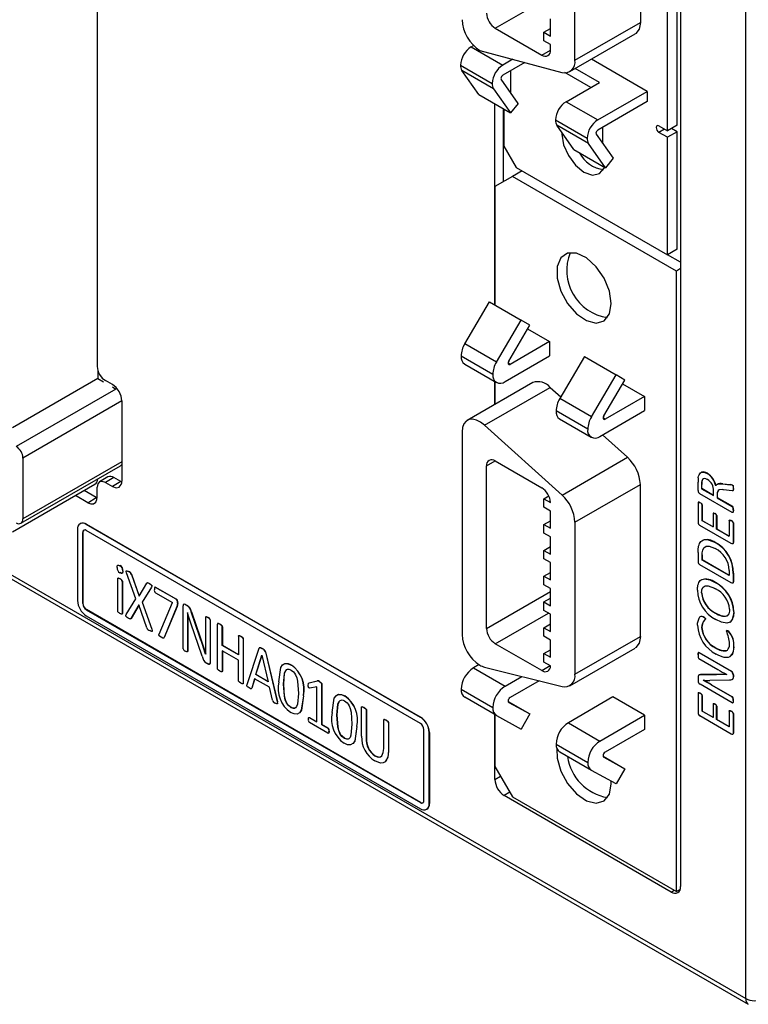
# Model space of a CAD drawing. Header units: millimetres. Extents: x 0 to 838, y 0 to 648.
# Tile 16 of 25: x 550 to 579, y 376 to 416. Entities that reach past the tile are written whole.
import ezdxf

# ---------------------------------------------------------------- set-up
doc = ezdxf.new("R2010")
doc.units = ezdxf.units.MM
doc.header["$LTSCALE"] = 3

msp = doc.modelspace()

# ---------------------------------------------------------------- linework, layer by layer
for p, q in [((579.276, 376.242), (579.276, 486.842)), ((576.652, 448.926), (576.652, 380.743)), ((576.129, 411.132), (576.129, 428.389)), ((576.515, 411.355), (576.515, 428.612)), ((575.039, 425.291), (575.039, 415.489)), ((572.408, 413.97), (572.408, 423.772)), ((553.199, 420.487), (553.199, 401.66)), ((569.206, 415.253), (571.426, 416.534)), ((571.426, 414.943), (571.426, 415.637)), ((572.408, 413.97), (575.039, 415.489)), ((569.206, 415.253), (571.073, 414.175)), ((571.164, 415.094), (571.426, 415.245)), ((571.164, 414.751), (571.164, 415.094)), ((571.164, 415.094), (571.426, 414.943)), ((572.199, 413.51), (574.83, 415.029)), ((568.233, 414.507), (568.331, 414.564)), ((568.233, 414.507), (569.506, 413.772)), ((571.426, 414.6), (571.164, 414.751)), ((571.426, 414.379), (571.426, 414.6)), ((568.584, 414.364), (571.88, 413.481)), ((571.073, 414.175), (571.426, 414.379)), ((567.809, 413.772), (569.081, 413.037)), ((569.914, 414.008), (569.506, 413.772)), ((570.397, 413.878), (569.506, 413.364)), ((575.316, 412.718), (573.072, 414.014)), ((569.138, 412.825), (567.865, 413.56)), ((568.549, 412.587), (567.865, 413.56)), ((569.819, 413.545), (569.819, 412.674)), ((573.041, 412.874), (571.996, 413.478)), ((573.395, 413.078), (572.423, 413.639)), ((570.128, 412.233), (569.444, 413.206)), ((572.051, 412.303), (573.395, 413.078)), ((568.549, 412.587), (569.822, 411.852)), ((569.138, 412.825), (569.822, 411.852)), ((573.324, 411.568), (575.316, 412.718)), ((575.316, 412.718), (575.316, 412.31)), ((569.191, 404.133), (569.191, 412.217)), ((570.128, 412.233), (569.822, 411.852)), ((572.051, 412.303), (573.324, 411.568)), ((575.316, 412.31), (573.324, 411.16)), ((569.538, 409.09), (569.538, 412.016)), ((569.553, 412.008), (569.553, 410.513)), ((571.627, 411.568), (572.9, 410.833)), ((572.957, 410.621), (571.684, 411.356)), ((572.368, 410.383), (571.684, 411.356)), ((575.787, 411.33), (576.129, 411.132)), ((576.515, 411.355), (576.129, 411.132)), ((573.263, 411.002), (573.947, 410.029)), ((573.531, 410.62), (573.531, 411.279)), ((576.014, 411.199), (575.787, 411.068)), ((576.129, 410.871), (575.787, 411.068)), ((576.515, 411.094), (576.129, 410.871)), ((576.515, 411.094), (576.289, 411.225)), ((576.515, 406.368), (576.515, 411.094)), ((569.553, 410.513), (570.048, 409.655)), ((573.64, 409.648), (572.957, 410.621)), ((576.129, 406.145), (576.129, 410.871)), ((572.368, 410.383), (573.64, 409.648)), ((573.947, 410.029), (573.64, 409.648)), ((570.283, 409.52), (569.899, 409.299)), ((570.048, 409.655), (576.129, 406.145)), ((569.899, 409.299), (569.194, 408.891)), ((576.488, 405.495), (569.899, 409.299)), ((569.194, 408.891), (569.194, 404.131)), ((576.515, 406.368), (576.129, 406.145)), ((576.652, 405.846), (576.132, 406.146)), ((576.652, 405.589), (576.488, 405.495)), ((576.488, 380.545), (576.488, 405.495)), ((567.98, 402.567), (568.974, 404.258)), ((568.974, 404.258), (570.246, 403.523)), ((569.253, 401.832), (570.246, 403.523)), ((570.592, 403.313), (570.246, 403.523)), ((569.746, 401.875), (570.592, 403.313)), ((570.507, 403.169), (571.392, 402.658)), ((571.392, 402.658), (569.805, 401.742)), ((571.392, 402.658), (571.392, 402.086)), ((569.253, 401.832), (567.98, 402.567)), ((569.103, 401.337), (567.83, 402.071)), ((569.598, 401.051), (571.392, 402.086)), ((572.792, 402.054), (571.798, 400.363)), ((572.792, 402.054), (574.065, 401.319)), ((553.228, 401.499), (553.228, 401.167)), ((567.975, 401.751), (569.248, 401.016)), ((569.805, 401.742), (569.721, 401.79)), ((553.228, 401.167), (549.8, 399.188)), ((553.228, 401.167), (553.447, 401.04)), ((553.811, 400.927), (553.528, 401.091)), ((570.711, 401.01), (568.08, 399.491)), ((569.191, 400.132), (569.191, 401.049)), ((569.194, 401.047), (569.194, 400.134)), ((573.071, 399.628), (574.065, 401.319)), ((573.565, 399.67), (574.41, 401.109)), ((574.41, 401.109), (574.065, 401.319)), ((553.951, 400.749), (549.946, 398.437)), ((553.808, 400.832), (553.951, 400.749)), ((568.778, 399.298), (571.409, 400.817)), ((571.409, 400.817), (571.837, 400.43)), ((574.325, 400.964), (575.21, 400.453)), ((554.189, 400.272), (550.212, 397.976)), ((554.189, 400.272), (554.189, 397.049)), ((573.071, 399.628), (571.798, 400.363)), ((575.21, 400.453), (573.623, 399.537)), ((575.21, 400.453), (575.21, 399.882)), ((572.921, 399.132), (571.649, 399.867)), ((573.416, 398.846), (575.21, 399.882)), ((571.794, 399.547), (573.066, 398.812)), ((573.623, 399.537), (573.539, 399.586)), ((567.871, 399.029), (567.871, 390.884)), ((571.889, 396.486), (568.778, 399.298)), ((573.522, 398.907), (574.52, 398.005)), ((550.212, 397.976), (550.212, 395.526)), ((568.852, 397.656), (569.206, 397.86)), ((569.206, 397.86), (571.073, 396.783)), ((571.889, 396.486), (574.52, 398.005)), ((550.134, 395.354), (554.14, 397.666)), ((554.189, 397.822), (550.212, 395.526)), ((568.852, 391.124), (568.852, 397.656)), ((553.633, 397.221), (553.296, 397.017)), ((553.869, 397.198), (553.528, 396.994)), ((554.152, 397.034), (553.869, 397.198)), ((577.524, 397.069), (577.517, 397.065)), ((577.73, 397.362), (577.723, 397.358)), ((549.8, 395.011), (553.108, 396.921)), ((553.162, 396.384), (552.67, 396.668)), ((553.199, 396.399), (553.199, 396.804)), ((553.528, 396.994), (553.811, 396.83)), ((554.152, 397.034), (553.811, 396.83)), ((572.408, 395.394), (575.039, 396.913)), ((575.039, 390.8), (575.039, 396.913)), ((577.357, 396.666), (577.357, 397.01)), ((577.509, 396.915), (577.502, 396.911)), ((577.502, 396.911), (577.502, 396.741)), ((577.509, 396.746), (577.502, 396.741)), ((577.502, 396.741), (577.981, 396.465)), ((577.509, 396.746), (577.509, 396.915)), ((577.981, 396.473), (577.509, 396.746)), ((577.981, 396.465), (577.981, 396.662)), ((578.138, 396.921), (578.131, 396.917)), ((578.349, 396.941), (578.342, 396.937)), ((578.342, 396.937), (578.655, 396.903)), ((578.349, 396.941), (578.662, 396.907)), ((578.725, 396.655), (578.388, 396.699)), ((578.655, 396.903), (578.662, 396.907)), ((578.743, 396.889), (578.736, 396.885)), ((578.778, 396.752), (578.771, 396.748)), ((552.821, 396.18), (552.323, 396.468)), ((552.821, 396.18), (553.162, 396.384)), ((553.188, 396.373), (553.162, 396.384)), ((571.164, 396.338), (571.358, 396.45)), ((571.164, 395.995), (571.164, 396.338)), ((571.164, 396.338), (571.426, 396.187)), ((578.736, 395.789), (577.433, 396.541)), ((578.133, 396.525), (578.126, 396.521)), ((578.126, 396.521), (578.126, 396.381)), ((578.133, 396.385), (578.126, 396.381)), ((578.126, 396.381), (578.736, 396.03)), ((578.133, 396.525), (578.133, 396.385)), ((578.133, 396.385), (578.743, 396.034)), ((571.426, 395.844), (571.164, 395.995)), ((577.357, 396.182), (577.357, 395.395)), ((577.449, 396.18), (577.442, 396.176)), ((577.53, 396.091), (577.523, 396.087)), ((577.523, 395.457), (577.523, 396.087)), ((577.53, 396.091), (577.53, 395.461)), ((578.743, 396.034), (578.736, 396.03)), ((578.778, 395.893), (578.771, 395.889)), ((571.426, 395.15), (571.426, 395.844)), ((577.96, 395.739), (577.96, 395.204)), ((577.984, 395.764), (577.977, 395.76)), ((578.042, 395.741), (578.035, 395.737)), ((578.112, 395.659), (578.105, 395.655)), ((578.105, 395.12), (578.105, 395.655)), ((578.112, 395.659), (578.112, 395.125)), ((552.408, 395.104), (552.408, 392.246)), ((552.519, 395.337), (552.512, 395.333)), ((552.762, 395.308), (552.769, 395.312)), ((566.197, 387.552), (552.762, 395.308)), ((552.769, 395.312), (566.204, 387.556)), ((571.164, 395.301), (571.426, 395.452)), ((571.164, 394.958), (571.164, 395.301)), ((571.164, 395.301), (571.426, 395.15)), ((572.408, 395.394), (572.408, 389.281)), ((578.695, 394.54), (577.433, 395.268)), ((577.53, 395.461), (577.523, 395.457)), ((577.96, 395.204), (577.523, 395.457)), ((577.53, 395.461), (577.96, 395.213)), ((578.112, 395.125), (578.105, 395.12)), ((578.605, 394.832), (578.105, 395.12)), ((578.112, 395.125), (578.605, 394.84)), ((578.605, 395.462), (578.605, 394.832)), ((578.695, 395.46), (578.688, 395.456)), ((578.778, 395.368), (578.771, 395.364)), ((578.771, 395.364), (578.771, 394.577)), ((578.778, 395.368), (578.778, 394.581)), ((552.627, 394.986), (552.62, 394.982)), ((552.62, 394.982), (552.62, 392.124)), ((552.627, 392.128), (552.627, 394.986)), ((566.197, 387.307), (552.762, 395.063)), ((571.426, 394.807), (571.164, 394.958)), ((571.426, 394.113), (571.426, 394.807)), ((571.164, 394.264), (571.426, 394.415)), ((578.05, 394.584), (578.043, 394.58)), ((578.778, 394.581), (578.771, 394.577)), ((571.164, 393.921), (571.164, 394.264)), ((571.164, 394.264), (571.426, 394.113)), ((571.426, 393.77), (571.164, 393.921)), ((577.357, 394.175), (577.357, 393.808)), ((577.53, 394.085), (577.523, 394.081)), ((577.523, 393.872), (577.523, 394.081)), ((577.53, 394.085), (577.53, 393.876)), ((549.357, 393.514), (579.276, 376.242)), ((554.115, 393.647), (554.122, 393.651)), ((571.426, 393.076), (571.426, 393.77)), ((578.695, 392.955), (577.433, 393.683)), ((577.523, 393.872), (577.53, 393.876)), ((578.605, 393.247), (577.523, 393.872)), ((578.605, 393.255), (577.53, 393.876)), ((549.295, 393.38), (579.379, 376.013)), ((554.023, 391.827), (554.023, 393.122)), ((554.121, 393.118), (554.114, 393.114)), ((554.234, 393.445), (554.226, 393.441)), ((554.754, 392.314), (554.381, 393.356)), ((554.468, 393.412), (554.461, 393.408)), ((554.585, 393.3), (554.578, 393.296)), ((554.578, 393.296), (554.886, 392.422)), ((554.585, 393.3), (554.893, 392.426)), ((571.164, 393.227), (571.426, 393.378)), ((571.164, 392.884), (571.164, 393.227)), ((571.164, 393.227), (571.426, 393.076)), ((578.605, 393.459), (578.605, 393.247)), ((578.778, 393.34), (578.771, 393.335)), ((578.771, 393.335), (578.771, 392.991)), ((578.778, 393.34), (578.778, 392.995)), ((554.205, 393.016), (554.213, 393.02)), ((554.205, 393.016), (554.205, 391.722)), ((554.213, 393.02), (554.213, 391.726)), ((554.886, 392.422), (555.191, 392.942)), ((555.377, 392.781), (555.005, 392.175)), ((555.384, 392.785), (555.012, 392.179)), ((555.306, 392.929), (555.299, 392.925)), ((555.384, 392.785), (555.377, 392.781)), ((555.547, 392.78), (555.54, 392.776)), ((556.375, 392.295), (555.54, 392.776)), ((555.547, 392.78), (556.382, 392.299)), ((571.426, 392.733), (571.164, 392.884)), ((571.426, 392.039), (571.426, 392.733)), ((578.055, 392.972), (578.048, 392.968)), ((578.778, 392.995), (578.771, 392.991)), ((554.363, 391.684), (554.754, 392.314)), ((555.54, 392.56), (556.227, 392.163)), ((556.375, 392.295), (556.382, 392.299)), ((568.852, 391.124), (571.426, 392.61)), ((571.164, 392.19), (571.426, 392.341)), ((577.509, 392.559), (577.502, 392.554)), ((552.62, 392.124), (552.627, 392.128)), ((554.876, 392.076), (554.554, 391.521)), ((554.883, 392.08), (554.561, 391.525)), ((555.195, 391.151), (554.876, 392.076)), ((555.005, 392.175), (555.012, 392.179)), ((555.005, 392.175), (555.393, 391.09)), ((555.012, 392.179), (555.4, 391.094)), ((555.685, 390.897), (556.227, 392.163)), ((556.407, 392.007), (555.891, 390.761)), ((556.414, 392.011), (555.898, 390.765)), ((556.432, 392.155), (556.407, 392.007)), ((556.414, 392.011), (556.407, 392.007)), ((556.439, 392.159), (556.414, 392.011)), ((556.439, 392.159), (556.432, 392.155)), ((556.653, 390.311), (556.653, 392.028)), ((556.738, 392.093), (556.731, 392.089)), ((556.821, 392.037), (556.731, 392.089)), ((556.738, 392.093), (556.828, 392.041)), ((556.828, 392.041), (556.821, 392.037)), ((571.164, 391.847), (571.164, 392.19)), ((571.164, 392.19), (571.426, 392.039)), ((552.769, 391.883), (552.762, 391.879)), ((552.762, 391.879), (566.197, 384.123)), ((552.762, 391.634), (566.197, 383.878)), ((566.204, 384.127), (552.769, 391.883)), ((554.213, 391.726), (554.205, 391.722)), ((554.561, 391.525), (554.554, 391.521)), ((556.831, 391.757), (556.829, 391.758)), ((556.829, 391.758), (556.833, 391.33)), ((556.836, 391.762), (556.841, 391.334)), ((556.989, 391.797), (556.982, 391.793)), ((557.329, 390.776), (556.982, 391.793)), ((556.989, 391.797), (557.336, 390.78)), ((557.555, 391.571), (557.555, 390.562)), ((557.654, 391.568), (557.647, 391.564)), ((569.206, 390.511), (571.342, 391.744)), ((571.426, 391.696), (571.164, 391.847)), ((571.426, 391.002), (571.426, 391.696)), ((577.572, 391.594), (577.565, 391.59)), ((577.655, 391.506), (577.648, 391.502)), ((578.06, 391.737), (578.067, 391.741)), ((578.799, 391.795), (578.792, 391.791)), ((556.841, 391.334), (556.833, 391.33)), ((556.833, 391.33), (556.833, 390.207)), ((556.841, 391.334), (556.841, 390.211)), ((557.421, 390.011), (556.97, 391.33)), ((557.736, 391.467), (557.743, 391.471)), ((557.736, 391.467), (557.736, 389.751)), ((557.743, 391.471), (557.743, 389.755)), ((558.034, 389.513), (558.034, 391.299)), ((558.137, 391.294), (558.13, 391.29)), ((558.232, 391.193), (558.225, 391.189)), ((558.225, 390.444), (558.225, 391.189)), ((558.232, 391.193), (558.232, 390.448)), ((571.164, 391.153), (571.426, 391.304)), ((571.164, 390.81), (571.164, 391.153)), ((571.164, 391.153), (571.426, 391.002)), ((577.509, 391.16), (577.502, 391.156)), ((578.636, 391.369), (578.643, 391.373)), ((555.4, 391.094), (555.393, 391.09)), ((555.898, 390.765), (555.891, 390.761)), ((557.336, 390.78), (557.329, 390.776)), ((557.336, 390.78), (557.564, 390.092)), ((558.877, 390.813), (558.877, 390.068)), ((558.979, 390.808), (558.972, 390.804)), ((571.426, 390.659), (571.164, 390.81)), ((572.408, 389.281), (575.039, 390.8)), ((578.515, 391.036), (578.508, 391.032)), ((578.593, 391.005), (578.586, 391)), ((557.555, 390.562), (557.558, 390.087)), ((558.232, 390.448), (558.225, 390.444)), ((558.877, 390.068), (558.225, 390.444)), ((558.232, 390.448), (558.884, 390.072)), ((559.066, 390.704), (559.073, 390.708)), ((559.066, 390.704), (559.066, 388.918)), ((559.073, 390.708), (559.073, 388.922)), ((559.227, 388.876), (559.707, 390.328)), ((571.073, 389.434), (569.206, 390.511)), ((571.426, 389.965), (571.426, 390.659)), ((572.199, 388.818), (574.83, 390.337)), ((578.08, 390.34), (578.073, 390.336)), ((578.799, 390.387), (578.792, 390.383)), ((556.841, 390.211), (556.833, 390.207)), ((557.558, 390.087), (557.557, 390.088)), ((557.558, 390.088), (557.557, 390.088)), ((557.564, 390.092), (557.566, 390.091)), ((558.877, 389.852), (558.225, 390.229)), ((558.225, 390.229), (558.225, 389.403)), ((558.232, 390.233), (558.232, 389.407)), ((559.577, 389.271), (559.823, 390.056)), ((559.584, 389.275), (559.827, 390.048)), ((559.823, 390.056), (559.825, 390.056)), ((559.825, 390.056), (560.075, 388.984)), ((559.837, 390.313), (559.83, 390.309)), ((559.961, 390.18), (559.968, 390.184)), ((559.961, 390.18), (560.441, 388.174)), ((559.968, 390.184), (560.448, 388.178)), ((571.164, 390.116), (571.426, 390.267)), ((571.164, 389.773), (571.164, 390.116)), ((571.164, 390.116), (571.426, 389.965)), ((577.365, 390.139), (577.364, 390.138)), ((577.391, 390.153), (577.399, 390.157)), ((577.391, 390.153), (578.69, 389.403)), ((577.399, 390.157), (578.697, 389.407)), ((557.655, 389.691), (557.594, 389.726)), ((557.743, 389.755), (557.736, 389.751)), ((558.877, 389.027), (558.877, 389.852)), ((561.007, 389.648), (561.014, 389.652)), ((568.556, 389.67), (568.325, 389.537)), ((568.325, 389.537), (569.598, 388.803)), ((568.777, 389.568), (571.889, 388.788)), ((571.073, 389.434), (571.412, 389.63)), ((571.426, 389.622), (571.164, 389.773)), ((577.391, 389.913), (578.153, 389.473)), ((558.232, 389.407), (558.225, 389.403)), ((559.577, 389.271), (559.584, 389.275)), ((560.075, 388.984), (559.577, 389.271)), ((560.073, 388.993), (559.584, 389.275)), ((569.598, 388.803), (570.274, 389.193)), ((577.357, 389.137), (577.357, 389.022)), ((578.089, 389.275), (577.471, 389.269)), ((577.478, 389.273), (577.471, 389.269)), ((577.478, 389.273), (578.096, 389.279)), ((578.096, 389.279), (578.089, 389.275)), ((578.51, 389.271), (578.51, 389.27)), ((578.697, 389.407), (578.69, 389.403)), ((578.778, 389.259), (578.771, 389.255)), ((578.771, 389.255), (578.771, 389.178)), ((578.778, 389.183), (578.771, 389.178)), ((578.778, 389.259), (578.778, 389.183)), ((559.073, 388.922), (559.066, 388.918)), ((559.529, 389.102), (559.412, 388.722)), ((559.536, 389.106), (559.419, 388.726)), ((560.125, 388.758), (559.529, 389.102)), ((560.247, 388.234), (560.125, 388.758)), ((560.692, 388.885), (560.699, 388.889)), ((561.717, 388.932), (562.047, 389.016)), ((561.724, 388.936), (561.717, 388.932)), ((561.724, 388.936), (562.054, 389.02)), ((562.029, 388.783), (561.752, 388.729)), ((562.029, 387.368), (562.029, 388.783)), ((562.054, 389.02), (562.047, 389.016)), ((562.138, 388.989), (562.131, 388.985)), ((562.227, 388.897), (562.219, 388.893)), ((562.219, 388.893), (562.219, 387.258)), ((562.227, 388.897), (562.227, 387.262)), ((570.965, 389.02), (569.805, 388.35)), ((578.736, 388.128), (577.437, 388.878)), ((577.564, 389.045), (577.564, 389.042)), ((577.568, 389.044), (577.564, 389.042)), ((578.627, 389.049), (577.827, 389.038)), ((577.893, 388.863), (577.886, 388.859)), ((577.886, 388.859), (578.736, 388.368)), ((577.893, 388.863), (578.743, 388.372)), ((559.419, 388.726), (559.412, 388.722)), ((561.495, 388.421), (561.488, 388.417)), ((563.156, 388.407), (563.163, 388.411)), ((567.83, 388.68), (569.103, 387.945)), ((569.253, 387.622), (567.98, 388.357)), ((573.937, 388.368), (572.144, 387.333)), ((575.21, 387.634), (573.937, 388.368)), ((577.357, 388.52), (577.357, 387.734)), ((577.449, 388.519), (577.442, 388.515)), ((577.53, 388.43), (577.523, 388.426)), ((577.523, 387.796), (577.523, 388.426)), ((577.53, 388.43), (577.53, 387.8)), ((578.743, 388.372), (578.736, 388.368)), ((560.448, 388.178), (560.441, 388.174)), ((560.989, 387.946), (560.996, 387.95)), ((563.829, 386.799), (563.829, 387.954)), ((563.931, 387.949), (563.924, 387.945)), ((569.722, 388.189), (570.592, 387.687)), ((569.746, 388.15), (570.592, 387.687)), ((577.96, 388.078), (577.96, 387.543)), ((577.984, 388.103), (577.977, 388.099)), ((578.042, 388.08), (578.035, 388.076)), ((578.112, 387.998), (578.105, 387.994)), ((578.105, 387.459), (578.105, 387.994)), ((578.112, 387.998), (578.112, 387.463)), ((578.756, 388.128), (578.763, 388.132)), ((578.778, 388.231), (578.771, 388.227)), ((562.841, 387.644), (562.848, 387.648)), ((564.026, 387.849), (564.018, 387.845)), ((564.018, 387.845), (564.018, 386.72)), ((564.026, 387.849), (564.026, 386.724)), ((566.204, 387.556), (566.197, 387.552)), ((569.191, 385.051), (569.191, 387.658)), ((569.194, 387.656), (569.194, 385.57)), ((569.253, 387.622), (570.246, 387.078)), ((570.592, 387.687), (570.246, 387.078)), ((573.416, 386.598), (575.21, 387.634)), ((575.21, 387.634), (575.21, 387.062)), ((578.695, 386.879), (577.433, 387.607)), ((577.53, 387.8), (577.523, 387.796)), ((577.96, 387.543), (577.523, 387.796)), ((577.53, 387.8), (577.96, 387.552)), ((578.605, 387.801), (578.605, 387.171)), ((578.695, 387.799), (578.688, 387.795)), ((578.778, 387.707), (578.771, 387.703)), ((578.771, 387.703), (578.771, 386.916)), ((578.778, 387.707), (578.778, 386.92)), ((561.737, 387.545), (561.73, 387.541)), ((561.73, 387.541), (562.029, 387.368)), ((562.478, 386.91), (561.73, 387.342)), ((561.737, 387.545), (562.036, 387.372)), ((562.227, 387.262), (562.219, 387.258)), ((562.478, 387.109), (562.219, 387.258)), ((562.227, 387.262), (562.486, 387.113)), ((563.644, 387.18), (563.637, 387.176)), ((564.719, 386.303), (564.719, 387.44)), ((564.821, 387.435), (564.814, 387.431)), ((564.908, 387.331), (564.915, 387.335)), ((564.908, 387.331), (564.908, 386.195)), ((564.915, 387.335), (564.915, 386.199)), ((572.144, 387.333), (573.416, 386.598)), ((578.112, 387.463), (578.105, 387.459)), ((578.605, 387.171), (578.105, 387.459)), ((578.112, 387.463), (578.605, 387.179)), ((562.478, 387.109), (562.486, 387.113)), ((562.525, 386.989), (562.518, 386.985)), ((566.338, 384.204), (566.338, 387.062)), ((566.55, 386.94), (566.557, 386.944)), ((566.55, 384.082), (566.55, 386.94)), ((566.557, 386.944), (566.557, 384.086)), ((575.21, 387.062), (573.623, 386.146)), ((578.778, 386.92), (578.771, 386.916)), ((563.138, 386.705), (563.145, 386.709)), ((564.026, 386.724), (564.018, 386.72)), ((571.649, 386.476), (572.921, 385.741)), ((564.376, 386.007), (564.369, 386.003)), ((564.915, 386.199), (564.908, 386.195)), ((573.071, 385.418), (571.798, 386.153)), ((573.54, 385.985), (574.41, 385.483)), ((569.194, 385.57), (569.899, 384.348)), ((573.565, 385.946), (574.41, 385.483)), ((569.191, 385.051), (569.42, 385.179)), ((574.065, 384.874), (573.071, 385.418)), ((574.41, 385.483), (574.065, 384.874)), ((573.866, 384.882), (573.863, 384.985)), ((569.788, 384.541), (569.563, 384.406)), ((576.28, 380.528), (569.563, 384.406)), ((566.197, 384.123), (566.204, 384.127)), ((566.557, 384.086), (566.55, 384.082)), ((569.899, 384.348), (576.488, 380.545)), ((566.447, 383.853), (566.454, 383.857)), ((576.28, 380.528), (576.396, 380.598)), ((576.637, 380.63), (576.488, 380.545))]:
    msp.add_line(p, q)
at = {"flags": 128}
for points in [[(575.039, 415.489), (574.992, 415.222), (574.854, 415.044), (574.828, 415.034)], [(575.787, 411.33), (575.744, 411.345), (575.707, 411.338), (575.683, 411.309), (575.674, 411.264), (575.683, 411.209), (575.707, 411.153), (575.744, 411.103), (575.787, 411.068)], [(571.888, 411.065), (571.887, 411.003), (571.954, 410.573), (572.145, 410.132), (572.432, 409.745), (572.77, 409.472), (573.109, 409.354), (573.395, 409.41), (573.587, 409.631), (573.603, 409.67)], [(573.866, 404.185), (573.792, 404.685), (573.58, 405.203), (573.259, 405.668), (572.872, 406.019), (572.47, 406.208), (572.11, 406.209), (571.839, 406.022), (571.693, 405.672), (571.693, 405.207), (571.839, 404.689), (572.11, 404.189), (572.47, 403.773), (572.872, 403.499), (573.259, 403.403), (573.58, 403.497), (573.792, 403.77), (573.866, 404.185)], [(553.296, 401.336), (553.402, 401.193), (553.528, 401.091)], [(554.078, 400.645), (553.956, 400.811), (553.811, 400.927)], [(568.778, 399.298), (568.615, 399.422), (568.452, 399.503), (568.295, 399.537), (568.154, 399.523), (568.035, 399.46), (567.945, 399.353), (567.89, 399.207), (567.871, 399.029)], [(577.365, 397.18), (577.368, 397.195), (577.381, 397.251), (577.39, 397.277), (577.4, 397.302), (577.425, 397.346), (577.456, 397.379), (577.493, 397.401), (577.584, 397.411), (577.635, 397.399), (577.723, 397.358)], [(577.74, 397.108), (577.726, 397.116), (577.67, 397.141), (577.63, 397.15), (577.573, 397.142), (577.535, 397.106), (577.517, 397.065)], [(553.296, 397.017), (553.225, 396.935), (553.199, 396.804)], [(553.528, 396.994), (553.402, 397.037), (553.296, 397.017)], [(553.811, 396.83), (553.956, 396.78), (554.078, 396.804)], [(578.388, 396.699), (578.375, 396.7), (578.323, 396.705), (578.213, 396.695), (578.161, 396.658), (578.132, 396.59), (578.126, 396.521)], [(578.149, 396.92), (578.19, 396.938), (578.342, 396.937)], [(578.771, 396.748), (578.771, 396.732), (578.764, 396.671), (578.756, 396.659), (578.745, 396.654), (578.725, 396.655)], [(578.778, 396.752), (578.778, 396.736), (578.771, 396.675), (578.763, 396.663), (578.752, 396.658), (578.733, 396.659)], [(578.736, 396.885), (578.747, 396.877), (578.753, 396.869), (578.758, 396.861), (578.764, 396.842), (578.77, 396.779), (578.771, 396.748)], [(578.743, 396.889), (578.754, 396.881), (578.76, 396.873), (578.765, 396.865), (578.771, 396.846), (578.777, 396.783), (578.778, 396.752)], [(552.821, 396.18), (552.946, 396.133), (553.057, 396.14), (553.142, 396.2), (553.19, 396.308), (553.199, 396.399)], [(577.442, 396.176), (577.427, 396.184), (577.399, 396.197), (577.372, 396.202), (577.364, 396.2), (577.359, 396.193), (577.357, 396.182)], [(577.369, 396.201), (577.372, 396.205), (577.38, 396.206), (577.409, 396.2), (577.449, 396.18)], [(578.771, 395.889), (578.771, 395.873), (578.765, 395.811), (578.761, 395.798), (578.755, 395.788), (578.749, 395.785), (578.743, 395.786), (578.736, 395.789)], [(578.778, 395.893), (578.778, 395.877), (578.772, 395.815), (578.768, 395.802), (578.762, 395.792), (578.756, 395.789), (578.75, 395.79)], [(578.035, 395.737), (578.021, 395.745), (577.99, 395.759), (577.977, 395.76), (577.967, 395.756), (577.962, 395.75), (577.96, 395.739)], [(577.972, 395.758), (577.975, 395.761), (577.986, 395.764), (578.003, 395.761), (578.042, 395.741)], [(578.605, 395.462), (578.607, 395.474), (578.612, 395.479), (578.624, 395.482), (578.644, 395.478), (578.688, 395.456)], [(578.612, 395.466), (578.614, 395.478), (578.619, 395.483), (578.631, 395.486), (578.651, 395.482), (578.695, 395.46)], [(577.357, 394.175), (577.357, 394.192), (577.359, 394.256), (577.363, 394.319), (577.367, 394.349), (577.371, 394.379), (577.382, 394.436), (577.398, 394.49), (577.419, 394.538), (577.445, 394.582), (577.475, 394.62), (577.511, 394.65), (577.575, 394.685), (577.731, 394.698), (577.993, 394.608), (578.043, 394.58)], [(577.523, 394.081), (577.523, 394.097), (577.526, 394.161), (577.533, 394.222), (577.546, 394.278), (577.595, 394.369), (577.684, 394.428), (577.801, 394.434), (578.023, 394.351), (578.051, 394.335)], [(578.771, 394.577), (578.769, 394.562), (578.761, 394.539), (578.746, 394.527), (578.726, 394.527), (578.695, 394.54)], [(578.778, 394.581), (578.776, 394.566), (578.768, 394.543), (578.753, 394.531), (578.751, 394.531)], [(554.001, 393.569), (554.007, 393.634), (554.013, 393.654), (554.022, 393.666), (554.037, 393.672), (554.057, 393.671), (554.115, 393.647)], [(554.114, 393.114), (554.059, 393.14), (554.044, 393.144), (554.034, 393.143), (554.03, 393.141), (554.026, 393.137), (554.023, 393.122)], [(554.03, 393.126), (554.032, 393.14), (554.035, 393.145), (554.041, 393.147), (554.051, 393.148), (554.066, 393.144), (554.121, 393.118)], [(554.226, 393.441), (554.223, 393.386), (554.216, 393.359), (554.205, 393.344), (554.19, 393.338), (554.17, 393.339), (554.112, 393.363)], [(554.234, 393.445), (554.23, 393.39), (554.223, 393.364), (554.212, 393.348), (554.198, 393.341), (554.178, 393.343), (554.12, 393.367)], [(554.381, 393.356), (554.365, 393.411), (554.363, 393.427), (554.364, 393.438), (554.366, 393.442), (554.369, 393.444), (554.377, 393.447), (554.394, 393.443), (554.418, 393.432), (554.461, 393.408)], [(577.336, 392.664), (577.336, 392.68), (577.338, 392.744), (577.341, 392.775), (577.344, 392.806), (577.355, 392.864), (577.37, 392.918), (577.39, 392.968), (577.416, 393.011), (577.447, 393.048), (577.483, 393.077), (577.616, 393.116), (577.834, 393.072), (578.048, 392.968)], [(555.191, 392.942), (555.201, 392.955), (555.209, 392.961), (555.221, 392.961), (555.237, 392.956), (555.299, 392.925)], [(555.198, 392.946), (555.216, 392.965), (555.227, 392.965), (555.245, 392.96), (555.306, 392.929)], [(555.299, 392.925), (555.35, 392.891), (555.368, 392.878), (555.379, 392.866), (555.387, 392.854), (555.391, 392.842), (555.393, 392.83), (555.392, 392.817), (555.377, 392.781)], [(555.306, 392.929), (555.357, 392.896), (555.386, 392.87), (555.394, 392.859), (555.398, 392.847), (555.4, 392.834), (555.399, 392.821), (555.384, 392.785)], [(555.54, 392.776), (555.526, 392.78), (555.52, 392.779), (555.516, 392.776), (555.509, 392.768), (555.504, 392.754), (555.498, 392.693)], [(577.502, 392.554), (577.503, 392.571), (577.506, 392.634), (577.517, 392.692), (577.562, 392.788), (577.641, 392.841), (577.771, 392.843), (578.023, 392.742), (578.062, 392.72)], [(578.771, 392.991), (578.769, 392.976), (578.761, 392.954), (578.746, 392.941), (578.726, 392.942), (578.695, 392.955)], [(578.778, 392.995), (578.776, 392.98), (578.768, 392.958), (578.753, 392.946), (578.751, 392.946)], [(556.731, 392.089), (556.698, 392.1), (556.683, 392.098), (556.671, 392.091), (556.663, 392.083), (556.658, 392.069), (556.653, 392.028)], [(554.114, 391.731), (554.079, 391.752), (554.059, 391.767), (554.043, 391.781), (554.033, 391.793), (554.028, 391.802), (554.025, 391.81), (554.023, 391.827)], [(554.205, 391.722), (554.202, 391.708), (554.199, 391.703), (554.194, 391.701), (554.183, 391.7), (554.169, 391.704), (554.148, 391.712), (554.114, 391.731)], [(554.439, 391.543), (554.398, 391.568), (554.374, 391.585), (554.358, 391.602), (554.351, 391.613), (554.346, 391.625), (554.345, 391.637), (554.347, 391.65), (554.363, 391.684)], [(554.554, 391.521), (554.543, 391.509), (554.534, 391.503), (554.521, 391.504), (554.503, 391.51), (554.439, 391.543)], [(556.97, 391.33), (556.898, 391.543), (556.831, 391.757)], [(557.647, 391.564), (557.592, 391.591), (557.576, 391.594), (557.565, 391.592), (557.558, 391.584), (557.555, 391.571)], [(557.562, 391.575), (557.565, 391.588), (557.572, 391.596), (557.584, 391.598), (557.599, 391.595), (557.654, 391.568)], [(577.336, 391.253), (577.336, 391.269), (577.34, 391.332), (577.401, 391.536), (577.436, 391.585), (577.484, 391.617), (577.506, 391.617), (577.565, 391.59)], [(577.477, 391.613), (577.485, 391.619), (577.509, 391.622), (577.562, 391.6), (577.572, 391.594)], [(577.565, 391.59), (577.579, 391.581), (577.608, 391.561), (577.635, 391.535), (577.642, 391.525), (577.646, 391.515), (577.648, 391.505), (577.648, 391.502)], [(577.572, 391.594), (577.587, 391.585), (577.615, 391.566), (577.642, 391.539), (577.649, 391.529), (577.653, 391.519), (577.655, 391.509), (577.655, 391.506)], [(578.625, 391.897), (578.625, 391.881), (578.622, 391.818), (578.594, 391.706), (578.534, 391.632), (578.447, 391.602), (578.294, 391.627), (578.06, 391.737)], [(578.792, 391.791), (578.791, 391.774), (578.789, 391.71), (578.737, 391.483), (578.647, 391.376), (578.516, 391.337), (578.295, 391.381), (578.072, 391.49)], [(558.13, 391.29), (558.071, 391.318), (558.057, 391.321), (558.046, 391.321), (558.042, 391.319), (558.038, 391.314), (558.034, 391.299)], [(558.042, 391.303), (558.044, 391.318), (558.048, 391.322), (558.053, 391.325), (558.064, 391.325), (558.078, 391.322), (558.137, 391.294)], [(558.225, 391.189), (558.221, 391.209), (558.218, 391.217), (558.213, 391.225), (558.202, 391.237), (558.188, 391.25), (558.13, 391.29)], [(558.137, 391.294), (558.195, 391.254), (558.22, 391.229), (558.225, 391.221), (558.228, 391.213), (558.232, 391.193)], [(577.648, 391.502), (577.645, 391.488), (577.613, 391.454), (577.559, 391.387), (577.507, 391.241), (577.502, 391.156)], [(555.393, 391.09), (555.409, 391.035), (555.41, 391.021), (555.408, 391.01), (555.406, 391.007), (555.402, 391.004), (555.394, 391.003), (555.354, 391.016), (555.31, 391.04)], [(555.775, 390.772), (555.703, 390.82), (555.693, 390.831), (555.685, 390.842), (555.68, 390.851), (555.678, 390.861), (555.679, 390.876), (555.685, 390.897)], [(555.891, 390.761), (555.882, 390.746), (555.873, 390.738), (555.859, 390.736), (555.842, 390.738), (555.775, 390.772)], [(558.972, 390.804), (558.913, 390.831), (558.9, 390.835), (558.889, 390.835), (558.884, 390.832), (558.88, 390.828), (558.877, 390.813)], [(558.884, 390.817), (558.887, 390.832), (558.89, 390.836), (558.895, 390.839), (558.92, 390.835), (558.979, 390.808)], [(559.066, 390.704), (559.063, 390.723), (559.059, 390.731), (559.054, 390.739), (559.044, 390.751), (559.03, 390.764), (558.972, 390.804)], [(558.979, 390.808), (559.037, 390.768), (559.05, 390.756), (559.061, 390.743), (559.066, 390.736), (559.07, 390.727), (559.073, 390.708)], [(575.039, 390.8), (574.994, 390.539), (574.858, 390.356), (574.827, 390.343)], [(578.501, 391.017), (578.502, 391.026), (578.504, 391.03), (578.508, 391.032), (578.517, 391.032), (578.546, 391.022), (578.586, 391)], [(559.83, 390.309), (559.76, 390.345), (559.741, 390.35), (559.726, 390.35), (559.716, 390.343), (559.707, 390.328)], [(559.714, 390.332), (559.723, 390.347), (559.733, 390.354), (559.748, 390.354), (559.767, 390.349), (559.837, 390.313)], [(578.073, 390.336), (578.087, 390.328), (578.143, 390.298), (578.367, 390.221), (578.487, 390.23), (578.536, 390.256), (578.557, 390.275), (578.575, 390.298), (578.6, 390.347), (578.617, 390.406), (578.621, 390.438), (578.625, 390.511)], [(578.792, 390.383), (578.791, 390.367), (578.789, 390.303), (578.772, 390.195), (578.757, 390.147), (578.738, 390.103), (578.715, 390.063), (578.664, 390.009), (578.634, 389.989), (578.567, 389.962), (578.53, 389.955), (578.452, 389.954), (578.411, 389.959), (578.369, 389.968), (578.195, 390.031), (578.082, 390.09)], [(556.833, 390.207), (556.83, 390.192), (556.827, 390.187), (556.823, 390.185), (556.813, 390.184), (556.797, 390.188), (556.743, 390.213)], [(577.391, 390.153), (577.383, 390.156), (577.375, 390.154), (577.368, 390.147), (577.361, 390.127), (577.358, 390.092), (577.357, 390.055)], [(577.357, 390.055), (577.357, 390.039), (577.362, 389.971), (577.366, 389.952), (577.373, 389.934), (577.379, 389.924), (577.386, 389.917), (577.391, 389.913)], [(577.364, 390.059), (577.364, 390.075), (577.369, 390.132)], [(577.375, 390.15), (577.382, 390.158), (577.388, 390.16), (577.396, 390.158), (577.399, 390.157)], [(557.736, 389.751), (557.73, 389.711), (557.715, 389.688), (557.704, 389.681), (557.69, 389.68), (557.655, 389.691)], [(557.743, 389.755), (557.737, 389.715), (557.723, 389.692), (557.711, 389.685), (557.697, 389.683), (557.662, 389.695)], [(560.498, 388.98), (560.582, 389.557), (560.653, 389.661), (560.746, 389.712), (560.87, 389.707), (561.007, 389.648)], [(560.656, 389.66), (560.66, 389.665), (560.753, 389.716), (560.877, 389.711), (560.945, 389.687), (561.014, 389.652)], [(558.13, 389.412), (558.073, 389.451), (558.056, 389.467), (558.046, 389.478), (558.041, 389.485), (558.038, 389.494), (558.034, 389.513)], [(558.225, 389.403), (558.221, 389.388), (558.218, 389.383), (558.213, 389.381), (558.186, 389.386), (558.13, 389.412)], [(560.692, 388.885), (560.73, 389.317), (560.767, 389.411), (560.818, 389.469), (560.856, 389.486), (560.899, 389.488), (560.946, 389.476), (560.996, 389.452)], [(560.699, 388.889), (560.737, 389.321), (560.774, 389.415), (560.794, 389.438)], [(560.996, 389.452), (561.095, 389.374), (561.139, 389.321), (561.177, 389.259), (561.224, 389.143), (561.259, 388.999), (561.293, 388.512)], [(577.471, 389.269), (577.459, 389.268), (577.411, 389.26), (577.374, 389.231), (577.359, 389.184), (577.357, 389.137)], [(577.417, 389.261), (577.436, 389.269), (577.478, 389.273)], [(578.771, 389.178), (578.77, 389.162), (578.76, 389.104), (578.726, 389.068), (578.708, 389.06), (578.669, 389.051), (578.627, 389.049)], [(558.972, 388.926), (558.915, 388.965), (558.888, 388.991), (558.884, 388.999), (558.88, 389.008), (558.877, 389.027)], [(559.066, 388.918), (559.063, 388.902), (559.059, 388.898), (559.055, 388.895), (559.028, 388.9), (558.972, 388.926)], [(559.307, 388.733), (559.267, 388.757), (559.245, 388.774), (559.23, 388.79), (559.223, 388.801), (559.219, 388.812), (559.217, 388.824), (559.218, 388.838), (559.227, 388.876)], [(560.989, 387.946), (560.889, 388.023), (560.846, 388.076), (560.808, 388.139), (560.761, 388.256), (560.726, 388.398), (560.692, 388.885)], [(560.996, 387.95), (560.897, 388.027), (560.852, 388.081), (560.815, 388.143), (560.767, 388.26), (560.733, 388.402), (560.699, 388.889)], [(561.685, 388.842), (561.689, 388.899), (561.699, 388.922), (561.705, 388.926), (561.717, 388.932)], [(561.752, 388.729), (561.722, 388.73), (561.713, 388.734), (561.705, 388.74), (561.698, 388.749), (561.693, 388.76), (561.686, 388.8), (561.685, 388.842)], [(562.131, 388.985), (562.184, 388.95), (562.208, 388.926), (562.213, 388.919), (562.216, 388.911), (562.218, 388.902), (562.219, 388.893)], [(562.138, 388.989), (562.191, 388.954), (562.216, 388.93), (562.22, 388.923), (562.223, 388.915), (562.226, 388.907), (562.227, 388.897)], [(559.412, 388.722), (559.405, 388.708), (559.396, 388.701), (559.384, 388.699), (559.368, 388.702), (559.346, 388.712), (559.307, 388.733)], [(561.488, 388.417), (561.405, 387.839), (561.332, 387.735), (561.239, 387.684), (561.115, 387.689), (560.978, 387.749)], [(561.293, 388.512), (561.255, 388.08), (561.217, 387.984), (561.167, 387.927), (561.129, 387.911), (561.086, 387.909), (560.989, 387.946)], [(561.495, 388.421), (561.412, 387.843), (561.344, 387.745)], [(562.646, 387.74), (562.73, 388.316), (562.802, 388.421), (562.895, 388.472), (563.019, 388.467), (563.156, 388.407)], [(562.805, 388.419), (562.808, 388.424), (562.902, 388.476), (563.026, 388.471), (563.094, 388.447), (563.163, 388.411)], [(577.442, 388.515), (577.427, 388.523), (577.399, 388.535), (577.372, 388.541), (577.364, 388.539), (577.359, 388.532), (577.357, 388.52)], [(577.369, 388.54), (577.372, 388.544), (577.38, 388.545), (577.409, 388.539), (577.449, 388.519)], [(560.441, 388.174), (560.45, 388.124), (560.45, 388.11), (560.448, 388.1), (560.443, 388.094), (560.437, 388.091), (560.421, 388.094), (560.398, 388.104), (560.383, 388.112), (560.358, 388.126)], [(561.208, 387.969), (561.174, 387.931), (561.136, 387.915), (561.093, 387.913), (560.996, 387.95)], [(562.841, 387.644), (562.879, 388.077), (562.916, 388.17), (562.967, 388.229), (563.005, 388.246), (563.047, 388.248), (563.095, 388.236), (563.144, 388.211)], [(562.848, 387.648), (562.886, 388.081), (562.923, 388.174), (562.943, 388.197)], [(563.144, 388.211), (563.244, 388.134), (563.288, 388.081), (563.326, 388.018), (563.373, 387.902), (563.407, 387.758), (563.442, 387.271)], [(563.829, 387.954), (563.833, 387.969), (563.836, 387.973), (563.841, 387.976), (563.852, 387.976), (563.866, 387.972), (563.924, 387.945)], [(563.836, 387.958), (563.839, 387.973), (563.842, 387.977), (563.848, 387.98), (563.872, 387.976), (563.931, 387.949)], [(563.924, 387.945), (563.981, 387.906), (563.997, 387.892), (564.007, 387.88), (564.012, 387.872), (564.015, 387.864), (564.018, 387.845)], [(563.931, 387.949), (563.988, 387.911), (564.014, 387.884), (564.019, 387.877), (564.022, 387.868), (564.026, 387.849)], [(578.035, 388.076), (578.021, 388.084), (577.99, 388.098), (577.977, 388.099), (577.967, 388.095), (577.962, 388.089), (577.96, 388.078)], [(577.972, 388.097), (577.975, 388.1), (577.986, 388.103), (578.003, 388.1), (578.042, 388.08)], [(578.771, 388.227), (578.771, 388.211), (578.765, 388.149), (578.761, 388.137), (578.754, 388.127), (578.748, 388.125), (578.741, 388.126), (578.736, 388.128)], [(563.138, 386.705), (563.038, 386.783), (562.994, 386.836), (562.957, 386.898), (562.909, 387.015), (562.875, 387.158), (562.841, 387.644)], [(563.145, 386.709), (563.045, 386.787), (563.001, 386.84), (562.964, 386.902), (562.916, 387.02), (562.882, 387.162), (562.848, 387.648)], [(578.605, 387.801), (578.607, 387.813), (578.612, 387.818), (578.624, 387.821), (578.644, 387.817), (578.688, 387.795)], [(578.612, 387.805), (578.614, 387.817), (578.619, 387.822), (578.631, 387.825), (578.651, 387.821), (578.695, 387.799)], [(561.69, 387.463), (561.693, 387.504), (561.701, 387.53), (561.706, 387.538), (561.713, 387.543), (561.721, 387.544), (561.73, 387.541)], [(563.637, 387.176), (563.553, 386.598), (563.481, 386.494), (563.388, 386.443), (563.263, 386.449), (563.127, 386.509)], [(563.442, 387.271), (563.404, 386.839), (563.366, 386.744), (563.316, 386.687), (563.278, 386.671), (563.235, 386.669), (563.138, 386.705)], [(563.644, 387.18), (563.56, 386.602), (563.493, 386.504)], [(564.814, 387.431), (564.755, 387.459), (564.742, 387.462), (564.731, 387.462), (564.726, 387.46), (564.723, 387.455), (564.719, 387.44)], [(564.726, 387.444), (564.729, 387.459), (564.732, 387.463), (564.738, 387.466), (564.748, 387.466), (564.762, 387.463), (564.821, 387.435)], [(564.821, 387.435), (564.879, 387.395), (564.892, 387.383), (564.904, 387.37), (564.909, 387.362), (564.912, 387.353), (564.914, 387.344), (564.915, 387.335)], [(562.518, 386.985), (562.516, 386.945), (562.508, 386.919), (562.502, 386.912), (562.496, 386.908), (562.488, 386.907), (562.478, 386.91)], [(562.525, 386.989), (562.523, 386.949), (562.515, 386.923), (562.51, 386.916), (562.503, 386.912), (562.495, 386.911), (562.486, 386.914)], [(578.771, 386.916), (578.769, 386.901), (578.761, 386.878), (578.746, 386.866), (578.726, 386.865), (578.695, 386.879)], [(578.778, 386.92), (578.776, 386.905), (578.768, 386.882), (578.753, 386.87), (578.751, 386.87)], [(563.356, 386.729), (563.323, 386.691), (563.285, 386.675), (563.242, 386.673), (563.145, 386.709)], [(564.908, 386.195), (564.879, 385.943), (564.835, 385.837), (564.775, 385.763), (564.691, 385.719), (564.587, 385.712), (564.357, 385.798)], [(564.369, 386.003), (564.451, 385.964), (564.524, 385.949), (564.59, 385.959), (564.643, 385.997), (564.703, 386.13), (564.719, 386.303)], [(564.376, 386.007), (564.531, 385.953), (564.559, 385.957)], [(564.915, 386.199), (564.886, 385.947), (564.792, 385.784)], [(571.682, 386.289), (571.693, 385.904), (571.839, 385.386), (572.11, 384.886), (572.47, 384.47), (572.872, 384.196), (573.259, 384.1), (573.58, 384.194), (573.792, 384.467), (573.866, 384.882), (573.866, 384.882)]]:
    msp.add_lwpolyline(points, dxfattribs=at)
for centre, radius, start, end in [((569.62, 415.9), 0.768, 182.6055, 237.3945), ((569.418, 415.669), 1.549, 182.6025, 237.4321), ((568.73, 413.73), 0.922, 122.6055, 177.3945), ((571.211, 414.344), 0.218, 230.7967, 9.214), ((568.177, 413.757), 0.368, 177.6485, 212.3492), ((570.003, 412.995), 0.922, 122.6055, 177.3945), ((571.989, 413.893), 0.426, 255.3051, 10.3947), ((569.589, 413.235), 0.154, 122.6055, 177.3945), ((569.449, 413.022), 0.368, 177.6485, 212.3492), ((569.496, 413.239), 0.0614, 177.6485, 212.3492), ((572.548, 411.526), 0.922, 122.6055, 177.3945), ((571.995, 411.553), 0.368, 177.6485, 212.3492), ((573.821, 410.791), 0.922, 122.6055, 177.3945), ((573.407, 411.03), 0.154, 122.6055, 177.3945), ((573.315, 411.035), 0.0614, 177.6485, 212.3492), ((573.268, 410.818), 0.368, 177.6485, 212.3492), ((573.71, 410.814), 1.249, 206.7539, 263.0087), ((573.984, 405.518), 1.908, 158.1157, 261.8789), ((568.844, 402.036), 1.014, 148.4099, 178.0029), ((568.163, 402.029), 0.336, 172.7442, 235.9436), ((570.117, 401.301), 1.014, 148.4099, 178.0029), ((569.893, 401.784), 0.172, 148.4099, 178.0029), ((553.894, 401.69), 0.696, 182.4825, 210.615), ((569.772, 401.782), 0.0519, 170.786, 309.2033), ((569.405, 401.288), 0.306, 170.786, 309.2033), ((570.922, 400.415), 0.631, 39.55, 109.5426), ((553.397, 400.24), 0.793, 2.3549, 30.7432), ((572.662, 399.832), 1.014, 148.4099, 178.0029), ((571.982, 399.825), 0.336, 172.7442, 235.9436), ((573.935, 399.097), 1.014, 148.4099, 178.0029), ((573.59, 399.578), 0.0519, 170.786, 309.2033), ((573.711, 399.58), 0.172, 148.4099, 178.0029), ((573.223, 399.083), 0.306, 170.786, 309.2033), ((549.635, 397.95), 0.578, 2.6055, 57.3945), ((569.068, 397.691), 0.218, 50.7967, 189.214), ((573.461, 396.833), 1.58, 2.9324, 47.9113), ((554.071, 397.782), 0.135, 300.3655, 330.8622), ((552.957, 397.143), 0.269, 304.3184, 358.9557), ((553.729, 396.986), 0.254, 56.3791, 112.3115), ((553.906, 397.03), 0.284, 307.4338, 3.8892), ((578.98, 397.015), 1.623, 174.1492, 180.1725), ((577.579, 397.181), 0.236, 50.0921, 110.3535), ((578.019, 396.941), 0.518, 166.0981, 183.3087), ((578.135, 396.935), 0.626, 167.5983, 181.8085), ((577.634, 397.043), 0.113, 124.136, 166.7452), ((577.302, 396.693), 0.788, 11.7484, 57.6423), ((577.322, 396.706), 0.773, 11.2806, 58.1101), ((577.48, 396.681), 0.501, 357.8246, 58.6986), ((570.655, 396.132), 0.773, 4.0306, 57.2931), ((577.506, 396.672), 0.149, 182.2706, 240.6825), ((578.173, 396.813), 0.108, 120.4291, 158.0318), ((578.274, 396.653), 0.298, 75.4051, 121.7921), ((578.283, 396.559), 0.153, 117.9576, 192.8328), ((578.617, 396.556), 0.349, 70.0981, 83.7004), ((578.624, 396.56), 0.349, 70.0981, 83.7004), ((570.83, 395.314), 1.58, 2.9324, 47.9113), ((577.399, 396.056), 0.128, 14.0523, 70.6424), ((577.4, 396.054), 0.135, 15.6709, 69.0239), ((578.611, 395.924), 0.163, 347.7747, 40.5191), ((578.619, 395.928), 0.163, 347.7747, 40.5191), ((550.05, 395.5), 0.164, 230.7967, 9.214), ((578.002, 395.638), 0.105, 9.3887, 71.3604), ((578.012, 395.644), 0.102, 8.1768, 72.5723), ((552.624, 395.139), 0.218, 50.7967, 189.214), ((552.622, 395.108), 0.251, 54.3824, 114.3071), ((552.707, 394.996), 0.0873, 50.7967, 189.214), ((552.729, 394.995), 0.102, 128.6408, 185.3591), ((577.507, 395.399), 0.15, 181.7429, 240.5885), ((578.638, 395.328), 0.138, 15.4085, 68.4306), ((578.645, 395.332), 0.138, 15.4085, 68.4306), ((577.715, 394.13), 0.565, 53.5767, 108.5238), ((577.375, 393.354), 1.396, 359.2367, 61.4045), ((577.397, 393.367), 1.381, 358.86, 61.7812), ((577.609, 393.443), 0.996, 0.9331, 63.6139), ((554.204, 393.546), 0.205, 173.677, 243.4017), ((554.022, 393.464), 0.205, 353.7783, 63.3003), ((554.03, 393.468), 0.205, 353.7783, 63.3003), ((577.503, 393.812), 0.146, 181.5714, 241.5223), ((554.078, 392.988), 0.131, 12.3148, 74.1204), ((554.085, 392.993), 0.131, 12.32, 74.1152), ((554.398, 393.225), 0.193, 21.348, 71.0752), ((554.405, 393.23), 0.193, 21.3249, 71.0983), ((577.66, 392.452), 0.653, 52.8451, 104.6861), ((555.636, 392.663), 0.141, 167.766, 227.246), ((577.404, 391.738), 1.388, 2.1687, 62.4004), ((577.417, 391.746), 1.383, 2.034, 62.5351), ((577.633, 391.822), 0.995, 4.3369, 64.5105), ((556.315, 392.19), 0.127, 346.2104, 58.6849), ((578.682, 392.689), 1.346, 181.0789, 243.0487), ((578.488, 392.627), 0.988, 184.2315, 244.3144), ((578.499, 392.634), 0.993, 184.3838, 244.1622), ((553.176, 392.281), 0.768, 182.6055, 237.3945), ((552.927, 392.138), 0.307, 182.6055, 237.3945), ((552.934, 392.142), 0.307, 182.6055, 237.3945), ((556.308, 392.186), 0.127, 346.1969, 58.6984), ((556.643, 391.745), 0.342, 8.1687, 58.6158), ((556.65, 391.749), 0.342, 8.1591, 58.6254), ((557.609, 391.44), 0.13, 11.8937, 72.8131), ((557.62, 391.448), 0.125, 10.6819, 74.0249), ((578.04, 391.141), 0.531, 136.4816, 177.9237), ((578.424, 392.192), 0.576, 231.6306, 279.8831), ((578.347, 391.724), 0.458, 310.2276, 8.8624), ((555.364, 391.212), 0.18, 199.7346, 252.4721), ((569.62, 391.159), 0.768, 182.6055, 237.3945), ((578.744, 391.336), 1.411, 183.3997, 242.0189), ((578.507, 391.247), 1.009, 185.1668, 244.4907), ((578.517, 391.253), 1.011, 185.2509, 244.4065), ((518.758, 377.612), 40.756, 17.8251, 18.8441), ((569.415, 390.952), 1.546, 182.5482, 237.4463), ((576.974, 390.372), 1.657, 4.8152, 22.9005), ((578.504, 390.898), 0.139, 50.184, 85.502), ((578.022, 390.469), 0.775, 353.5918, 43.2582), ((578.029, 390.474), 0.775, 353.5918, 43.2582), ((578.389, 390.725), 0.493, 231.1312, 286.549), ((578.352, 390.336), 0.449, 310.9782, 6.5562), ((556.779, 390.336), 0.129, 191.4855, 253.556), ((557.835, 390.067), 0.417, 187.6706, 234.7469), ((559.766, 390.113), 0.206, 18.973, 71.8905), ((559.779, 390.123), 0.199, 17.987, 72.8764), ((560.336, 388.676), 1.181, 347.3247, 55.3983), ((560.305, 388.665), 1.215, 348.4036, 54.3194), ((568.905, 388.631), 1.076, 122.6055, 177.3945), ((568.971, 390.304), 0.761, 239.4057, 255.2804), ((571.211, 389.6), 0.216, 230.2843, 5.7571), ((571.988, 389.204), 0.427, 256.6236, 10.3996), ((577.479, 389.165), 0.117, 130.6814, 191.7548), ((578.181, 379.686), 9.59, 88.0324, 90.549), ((578.178, 378.841), 10.438, 88.2086, 90.4482), ((591.126, 411.947), 25.949, 240.0039, 240.9095), ((578.6, 389.258), 0.171, 358.918, 58.1506), ((578.607, 389.262), 0.171, 358.918, 58.1506), ((578.669, 389.164), 0.111, 300.6796, 9.6125), ((561.65, 388.721), 1.181, 167.3049, 235.3354), ((562.046, 388.886), 0.13, 49.5712, 89.8568), ((562.053, 388.889), 0.131, 49.6844, 89.7437), ((570.178, 387.896), 1.076, 122.6055, 177.3945), ((577.523, 389.02), 0.166, 179.3002, 239.0101), ((577.765, 391.83), 2.793, 265.879, 271.2628), ((569.657, 374.773), 16.313, 59.7037, 61.0052), ((569.62, 374.702), 16.4, 59.7051, 60.9842), ((562.485, 387.435), 1.181, 347.3247, 55.3983), ((562.454, 387.425), 1.215, 348.4036, 54.3194), ((568.177, 388.645), 0.349, 174.188, 235.5185), ((569.903, 388.196), 0.183, 122.6055, 177.3945), ((577.399, 388.395), 0.128, 14.0523, 70.6424), ((577.4, 388.393), 0.135, 15.6709, 69.0239), ((578.608, 388.262), 0.167, 348.0375, 39.6863), ((578.615, 388.266), 0.167, 348.0375, 39.6863), ((560.405, 388.284), 0.165, 197.6749, 253.6227), ((569.45, 387.91), 0.349, 174.188, 235.5185), ((569.78, 388.199), 0.0593, 174.188, 235.5185), ((578.002, 387.977), 0.105, 9.3887, 71.3604), ((578.012, 387.983), 0.102, 8.1768, 72.5723), ((578.6, 388.209), 0.18, 334.9866, 7.2023), ((563.798, 387.48), 1.181, 167.3049, 235.3354), ((565.783, 386.905), 0.768, 2.6055, 57.3945), ((565.79, 386.909), 0.768, 2.6055, 57.3945), ((577.507, 387.738), 0.15, 181.7429, 240.5885), ((578.638, 387.667), 0.138, 15.4085, 68.4306), ((578.645, 387.671), 0.138, 15.4085, 68.4306), ((561.826, 387.441), 0.138, 170.6596, 225.7965), ((564.776, 387.301), 0.136, 12.6961, 73.6249), ((566.031, 387.048), 0.307, 2.6055, 57.3945), ((572.723, 386.427), 1.076, 122.6055, 177.3945), ((562.384, 387.01), 0.137, 349.4972, 46.2531), ((562.39, 387.014), 0.137, 349.7005, 46.0497), ((564.952, 386.752), 1.123, 177.5868, 238.0534), ((564.8, 386.658), 0.784, 175.4725, 236.664), ((564.807, 386.662), 0.784, 175.4725, 236.664), ((571.996, 386.44), 0.349, 174.188, 235.5185), ((573.996, 385.692), 1.076, 122.6055, 177.3945), ((574.052, 386.262), 1.965, 188.4219, 260.101), ((573.722, 385.992), 0.183, 122.6055, 177.3945), ((573.598, 385.994), 0.0593, 174.188, 235.5185), ((573.269, 385.706), 0.349, 174.188, 235.5185), ((569.998, 385.087), 0.809, 182.6055, 237.3945), ((566.252, 384.191), 0.0873, 230.7967, 9.214), ((566.335, 384.047), 0.218, 230.7967, 9.214), ((566.263, 384.21), 0.102, 234.6442, 291.3573), ((566.32, 384.056), 0.24, 304.0564, 7.2558), ((576.425, 380.706), 0.23, 230.7967, 9.214), ((579.526, 376.217), 0.252, 174.3796, 234.302), ((579.63, 376.928), 0.772, 242.6993, 296.146)]:
    msp.add_arc(centre, radius, start, end)

doc.saveas('drawing.dxf')
